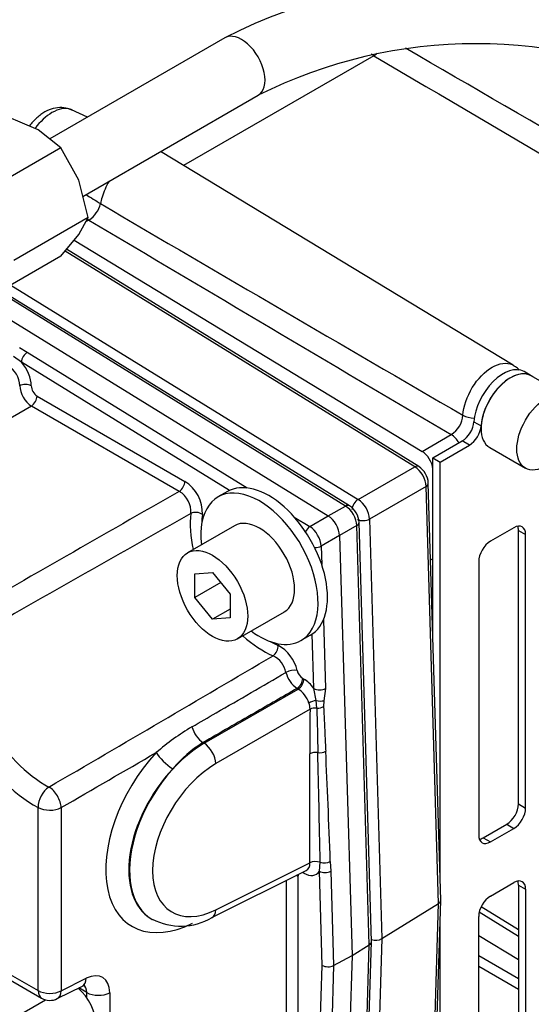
# Model space of a CAD drawing. Header units: inches. Extents: x -13.9 to 83.8, y -28.8 to 34.3.
# Tile 60 of 88: x 52.5 to 54.4, y 13.7 to 17.4. Entities that reach past the tile are written whole.
import ezdxf

# ---------------------------------------------------------------- set-up
doc = ezdxf.new("R2010")
doc.units = ezdxf.units.IN
doc.header["$MEASUREMENT"] = 0
for name, color, linetype in [('10-24_05_[SOCKET', 7, 'Continuous'), ('25-20_125_[SOCKE', 7, 'Continuous'), ('2_CYLINDER_W_STO', 7, 'Continuous'), ('C40007R_HIGH_PRE', 7, 'Continuous'), ('ELBOW_90_DEG_.25', 7, 'Continuous'), ('FILTER_COVER_DRA', 7, 'Continuous'), ('HEAD_MACHINED_C4', 7, 'Continuous'), ('THORGREN_REAR_GU', 7, 'Continuous'), ('TUBE_UNLOADER_TO', 7, 'Continuous'), ('WASHER', 7, 'Continuous')]:
    doc.layers.add(name, color=color, linetype=linetype)

msp = doc.modelspace()

# ---------------------------------------------------------------- linework, layer by layer
at = {"layer": '10-24_05_[SOCKET', "color": 7, "linetype": 'Continuous'}
for p, q in [((54.523, 16.0165), (54.3886, 16.0941)), ((54.2326, 15.8239), (54.367, 15.7463))]:
    msp.add_line(p, q, dxfattribs=at)
msp.add_ellipse((54.3106, 15.959), major_axis=(-0.078, -0.1351), ratio=0.57735, start_param=3.141593, end_param=6.283185, dxfattribs=at)
msp.add_ellipse((54.445, 15.8814), major_axis=(-0.078, -0.1351), ratio=0.57735, dxfattribs=at)
at = {"layer": '25-20_125_[SOCKE', "color": 7, "linetype": 'Continuous'}
for p, q in [((53.2715, 15.5292), (53.0947, 15.4271)), ((53.1222, 15.3472), (53.1884, 15.3531)), ((53.1222, 15.2588), (53.1222, 15.3472)), ((53.1884, 15.3531), (53.2547, 15.2707)), ((53.2192, 15.3149), (53.1222, 15.2588)), ((53.1884, 15.1764), (53.1222, 15.2588)), ((53.2547, 15.2707), (53.2547, 15.1823)), ((53.2547, 15.2146), (53.1884, 15.1764)), ((53.2547, 15.1823), (53.1884, 15.1764)), ((53.2822, 15.1024), (53.459, 15.2044))]:
    msp.add_line(p, q, dxfattribs=at)
msp.add_ellipse((53.3652, 15.3668), major_axis=(-0.0937, 0.1624), ratio=0.57735, start_param=3.141593, end_param=6.283185, dxfattribs=at)
msp.add_ellipse((53.1884, 15.2647), major_axis=(-0.0937, 0.1624), ratio=0.57735, dxfattribs=at)
at = {"layer": '2_CYLINDER_W_STO', "color": 7, "linetype": 'Continuous'}
for p, q in [((53.7961, 17.3007), (53.0792, 16.8868)), ((53.7961, 17.3007), (53.7867, 17.3065)), ((53.7961, 17.3007), (53.7961, 17.3007)), ((52.7171, 17.0689), (52.6572, 17.0969)), ((54.3214, 16.1337), (52.9926, 16.9393)), ((52.7231, 16.6812), (52.7106, 16.6739)), ((52.7231, 16.6812), (52.7168, 16.6851)), ((52.7231, 16.6812), (52.7231, 16.6812)), ((52.667, 16.6055), (53.9776, 15.8092)), ((53.9776, 15.8092), (54.0876, 15.8727)), ((54.0098, 15.4048), (54.0186, 15.3998)), ((54.341, 13.981), (54.193, 14.0726)), ((54.341, 14.0053), (54.2001, 14.0926)), ((54.1911, 13.9841), (54.341, 13.8945)), ((54.1911, 13.9088), (54.341, 13.8222)), ((54.341, 13.7814), (54.1911, 13.868))]:
    msp.add_line(p, q, dxfattribs=at)
for centre, radius, start, end in [((53.7427, 17.3832), 0.0983, 302.9123, 312.4586), ((478.2151, 737.3181), 835.797, 239.4824961, 239.6072302), ((-47.2553, -157.428), 201.9294, 59.441514, 59.932291), ((52.6693, 16.7641), 0.0989, 302.9761, 347.9199), ((227.7383, 314.6797), 345.516, 239.575087, 239.837352), ((262.7306, 369.5759), 410.6553, 239.243143, 239.464424), ((54.0367, 15.9532), 0.0953, 302.3402, 355.4355)]:
    msp.add_arc(centre, radius, start, end, dxfattribs=at)
for centre, major_axis, ratio, start_param, end_param in [((54.1731, 15.9663), (0.0598, -0.0042), 0.52617, 3.983534, 4.77874), ((54.0865, 15.8244), (0.03, -0.052), 0.57735, 1.563318, 2.330015), ((53.9765, 15.7609), (0.03, -0.052), 0.57735, 0.914587, 2.330015)]:
    msp.add_ellipse(centre, major_axis=major_axis, ratio=ratio, start_param=start_param, end_param=end_param, dxfattribs=at)
for points, knots in [([(52.6581, 17.095), (52.6504, 17.0986), (52.6346, 17.1058), (52.604, 17.1059), (52.5719, 17.0974), (52.5403, 17.0795), (52.5158, 17.0573), (52.5026, 17.0412), (52.4985, 17.0357)], [0, 0, 0, 0, 0.0894485, 0.2129754, 0.3391877, 0.4741051, 0.6208034, 0.6937812, 0.6937812, 0.6937812, 0.6937812]), ([(52.6592, 17.096), (52.657, 17.0971), (52.6546, 17.098), (52.6328, 17.1048), (52.6081, 17.1002), (52.5612, 17.0732), (52.5386, 17.052), (52.5201, 17.0267)], [0.2190344, 0.2190344, 0.2190344, 0.2190344, 0.25, 0.25, 0.5, 0.5, 0.7285112, 0.7285112, 0.7285112, 0.7285112]), ([(52.7986, 16.8279), (52.7876, 16.8084), (52.7787, 16.7879), (52.7698, 16.7595), (52.7677, 16.7514), (52.766, 16.7434)], [0.8101039, 0.8101039, 0.8101039, 0.8101039, 0.9459132, 0.9459132, 1, 1, 1, 1]), ([(54.1316, 15.9456), (54.134, 15.9789), (54.1469, 16.0165), (54.1873, 16.0827), (54.2147, 16.1108), (54.2694, 16.1423), (54.2968, 16.1459), (54.3185, 16.1354), (54.3199, 16.1346), (54.3214, 16.1338)], [0, 0, 0, 0, 0.25, 0.25, 0.5, 0.5, 0.75, 0.75, 0.7687546, 0.7687546, 0.7687546, 0.7687546]), ([(54.3438, 16.1152), (54.3395, 16.1205), (54.3324, 16.1274), (54.3239, 16.1312), (54.3207, 16.1326)], [0.7053987, 0.7053987, 0.7053987, 0.7053987, 0.904306, 1, 1, 1, 1])]:
    msp.add_open_spline(points, degree=3, knots=knots, dxfattribs=at)
msp.add_open_spline([(52.7121, 16.7773), (52.7301, 16.766), (52.748, 16.7547), (52.766, 16.7434)], degree=3, dxfattribs=at)
at = {"layer": 'C40007R_HIGH_PRE', "color": 7, "linetype": 'Continuous'}
for p, q in [((53.9504, 15.751), (52.6334, 16.5645)), ((53.9653, 15.7521), (52.639, 16.5713)), ((52.4286, 16.436), (53.737, 15.6278)), ((53.737, 15.6278), (53.9504, 15.751)), ((53.993, 15.6772), (53.7796, 15.5541)), ((54.0397, 14.1045), (53.993, 15.6772)), ((54.0481, 14.1171), (54.0014, 15.6896)), ((53.7796, 15.5541), (53.8266, 13.9726)), ((53.8266, 13.9726), (54.0397, 14.1045)), ((53.993, 12.5858), (54.0397, 14.1045)), ((54.0014, 12.598), (54.0481, 14.1165)), ((53.8266, 13.9726), (53.7796, 12.4454))]:
    msp.add_line(p, q, dxfattribs=at)
msp.add_arc((53.9216, 15.6852), 0.0799, 3.1156, 56.8844, dxfattribs=at)
for centre, major_axis, ratio, start_param, end_param in [((53.9488, 15.7255), (-0.0164, -0.0266), 0.556849, 3.141593, 3.908939), ((53.948, 15.7005), (0.0312, -0.0541), 0.596822, 0.820873, 2.32072), ((53.9701, 15.6886), (-0.0312, -0.0009), 0.556849, 2.374247, 3.141593), ((53.7355, 15.6024), (0.0164, 0.0266), 0.556849, 0.767346, 2.373049), ((53.7347, 15.5773), (-0.0312, 0.0541), 0.596822, 3.962465, 5.462313), ((53.7568, 15.5655), (0.0312, 0.0009), 0.556849, 3.910136, 5.515839), ((54.0169, 14.1168), (-0.0313, 0), 0.57735, 2.39171, 3.159057), ((53.8038, 13.9849), (0.0313, 0), 0.57735, 4.154196, 5.533303)]:
    msp.add_ellipse(centre, major_axis=major_axis, ratio=ratio, start_param=start_param, end_param=end_param, dxfattribs=at)
at = {"layer": 'ELBOW_90_DEG_.25', "color": 7, "linetype": 'Continuous'}
for p, q in [((52.5313, 17.0214), (52.4135, 17.0712)), ((52.6176, 16.9534), (52.5313, 17.0214)), ((52.6176, 16.9534), (52.3381, 16.792)), ((52.6844, 16.8309), (52.6176, 16.9534)), ((52.7197, 16.6903), (52.6844, 16.8309)), ((52.7197, 16.6903), (52.4401, 16.5289)), ((52.6844, 16.6268), (52.7197, 16.6903)), ((52.6176, 16.5451), (52.6844, 16.6268)), ((52.6176, 16.5451), (52.3381, 16.3837))]:
    msp.add_line(p, q, dxfattribs=at)
at = {"layer": 'FILTER_COVER_DRA', "color": 7, "linetype": 'Continuous'}
msp.add_line((52.4312, 13.6681), (52.5594, 13.7421), dxfattribs=at)
msp.add_ellipse((52.6611, 13.6988), major_axis=(-0.0625, 0.1083), ratio=0.578054, start_param=3.9276, end_param=5.256864, dxfattribs=at)
at = {"layer": 'HEAD_MACHINED_C4', "color": 7, "linetype": 'Continuous'}
for p, q in [((53.6895, 15.6032), (52.3835, 16.41)), ((53.7043, 15.6043), (52.392, 16.4149)), ((52.3106, 16.3774), (53.6246, 15.5657)), ((52.4608, 16.201), (52.4907, 16.1831)), ((52.4907, 16.1831), (53.319, 15.6715)), ((52.4687, 16.146), (52.4391, 16.1675)), ((53.2523, 15.662), (52.4687, 16.146)), ((52.5055, 16.0562), (52.5055, 16.0562)), ((52.5276, 16.0179), (53.0846, 15.6963)), ((52.5063, 15.9801), (52.1523, 15.7757)), ((53.0633, 15.6585), (52.5063, 15.9801)), ((53.6246, 15.5657), (53.6895, 15.6032)), ((53.4963, 15.5619), (53.5551, 15.5256)), ((53.5551, 15.5256), (53.6246, 15.5657)), ((53.7321, 15.5295), (53.6672, 15.492)), ((53.7791, 13.9492), (53.7321, 15.5295)), ((53.7874, 13.9617), (53.7405, 15.5417)), ((53.6672, 15.492), (53.5977, 15.4518)), ((53.6672, 15.492), (53.7142, 13.909)), ((53.5977, 15.4518), (53.5997, 15.3828)), ((53.6059, 15.1744), (53.6136, 14.9157)), ((53.5706, 14.9153), (53.5644, 15.1214)), ((53.5284, 14.9536), (53.5324, 14.9512)), ((53.1571, 14.709), (53.5111, 14.9134)), ((53.5111, 14.9134), (53.507, 14.9157)), ((53.5788, 14.8704), (53.5706, 14.9153)), ((53.6136, 14.9157), (53.6081, 14.8695)), ((53.5815, 14.8418), (53.5788, 14.8704)), ((53.6081, 14.8695), (53.6069, 14.8471)), ((53.5559, 14.8372), (53.2012, 14.6325)), ((53.1571, 14.709), (53.1525, 14.7116)), ((53.5553, 14.2585), (53.5553, 14.6697)), ((52.5315, 13.7769), (52.5315, 14.4674)), ((52.6184, 14.4665), (52.6184, 13.776)), ((53.2012, 14.0817), (53.5553, 14.2585)), ((53.591, 14.2268), (53.5938, 14.2604)), ((53.6321, 14.2631), (53.6341, 14.2272)), ((53.1865, 14.0522), (53.5416, 14.2295)), ((53.5324, 14.2198), (53.5324, 14.2198)), ((53.6016, 13.872), (53.591, 14.2268)), ((53.6341, 14.2272), (53.6447, 13.8715)), ((53.4669, 12.8907), (53.4669, 14.1922)), ((53.5103, 14.2071), (53.5103, 12.8903)), ((52.9592, 14.0463), (52.9613, 14.0451)), ((53.7405, 12.4353), (53.7874, 13.9611)), ((53.7142, 13.909), (53.7791, 13.9492)), ((53.7321, 12.4231), (53.7791, 13.9492)), ((53.6447, 13.8715), (53.7142, 13.909)), ((53.7142, 13.909), (53.6672, 12.3804)), ((52.4083, 13.8481), (52.5315, 13.7769)), ((53.5644, 12.6654), (53.6016, 13.872)), ((53.6447, 13.8715), (53.6046, 12.5692)), ((52.4212, 13.8195), (52.5445, 13.7483)), ((52.6184, 13.776), (52.713, 13.8233)), ((52.6037, 13.7465), (52.6983, 13.7938)), ((52.7145, 13.7697), (52.6846, 13.787)), ((52.7145, 13.7494), (52.7145, 13.7697)), ((52.8013, 13.7688), (52.8013, 12.561))]:
    msp.add_line(p, q, dxfattribs=at)
for centre, radius, start, end in [((53.0078, 15.5762), 0.1426, 358.0994, 57.3722), ((214.7121, -267.0723), 325.6794, 119.758362, 119.931007), ((53.0151, 15.5801), 0.0921, 357.0394, 58.4322), ((53.6606, 15.5373), 0.08, 3.1239, 56.8761), ((200.2711, -244.2176), 298.5793, 119.530103, 119.717923), ((53.3681, 14.9523), 0.1427, 12.6869, 62.0175), ((-97.9885, 272.3832), 298.5793, 300.282077, 300.469897), ((53.3759, 14.9575), 0.0912, 11.7181, 63.3776), ((53.5632, 14.9995), 0.1008, 193.4732, 236.1752), ((53.5554, 14.9949), 0.0494, 193.2348, 236.838), ((53.4867, 14.8364), 0.0692, 0.6907, 20.477), ((76.1568, 14.671), 22.6016, 179.57857, 180.00336), ((93.8104, 15.6371), 40.2367, 181.13256, 181.37173), ((53.6002, 13.9492), 0.9563, 120.7592, 130.7124), ((53.4075, 14.301), 0.4833, 121.8376, 139.7914), ((-124.7458, 320.7754), 353.9537, 300.07243, 300.139424), ((53.0691, 14.2492), 0.2294, 242.0684, 300.7972), ((52.5757, 13.8024), 0.0625, 240, 296.5387)]:
    msp.add_arc(centre, radius, start, end, dxfattribs=at)
for centre, major_axis, ratio, start_param, end_param in [((52.4907, 16.1587), (-0.0163, -0.0264), 0.556849, 3.978752, 5.514642), ((52.4392, 16.0944), (-0.0469, 0.0812), 0.578054, 3.9276, 5.037194), ((52.4171, 16.0817), (0.0312, -0.0541), 0.598894, 0.786007, 2.355586), ((52.4834, 16.0435), (-0.0313, 0), 0.57735, 3.926991, 5.462881), ((52.4834, 16.0434), (-0.0313, 0), 0.57735, 3.926991, 5.462881), ((52.5056, 16.0307), (0.0312, -0.0541), 0.557214, 3.9276, 5.497178), ((52.5277, 16.0434), (-0.0156, 0.0271), 0.578054, 0.786007, 2.355586), ((52.5055, 16.0052), (-0.0156, -0.0271), 0.57735, 0.820305, 2.356194), ((53.0625, 15.6836), (-0.0156, -0.0271), 0.57735, 0.820305, 2.356194), ((53.688, 15.578), (-0.0163, -0.0264), 0.556849, 3.141593, 3.908939), ((53.6872, 15.5527), (0.0312, -0.0541), 0.596671, 0.820873, 2.32072), ((53.3793, 15.3749), (0.1943, -0.3365), 0.57735, 3.790239, 4.208814), ((53.1282, 15.5588), (-0.031, 0.004), 0.650668, 4.005382, 5.541271), ((53.4006, 15.3872), (-0.1787, 0.3095), 0.57735, 0.648647, 0.76574), ((53.623, 15.5156), (-0.0312, 0.0541), 0.578008, 3.962465, 5.462313), ((53.5551, 15.5012), (-0.0163, -0.0264), 0.556849, 3.978752, 4.836302), ((53.5543, 15.476), (-0.0312, 0.0541), 0.558041, 3.962465, 5.462313), ((53.7095, 15.5408), (-0.031, -0.0009), 0.556849, 2.374247, 3.141593), ((53.5766, 15.464), (-0.031, -0.0009), 0.556849, 1.446883, 2.304433), ((53.3793, 15.3749), (0.1943, -0.3365), 0.57735, 5.215964, 5.634539), ((52.5167, 14.8769), (0.2458, -0.4257), 0.57735, 3.884265, 5.540513), ((52.5593, 14.9015), (-0.2145, 0.3716), 0.57735, 0.742673, 2.39892), ((53.4006, 15.3872), (-0.1787, 0.3095), 0.57735, -3.907332, -3.790239), ((53.4129, 15.0655), (-0.0121, -0.0288), 0.650668, 0.741914, 2.277804), ((53.4852, 14.9709), (-0.0304, -0.0071), 0.379035, 3.815322, 5.340876), ((53.5063, 14.9408), (-0.0156, -0.0271), 0.57735, 0.820305, 2.356194), ((53.5103, 14.9384), (-0.0156, -0.0271), 0.57735, 0.820305, 2.356194), ((53.5324, 14.8747), (-0.0469, 0.0812), 0.578054, 4.884677, 5.497178), ((53.5103, 14.8619), (0.0313, -0.0541), 0.598894, 1.215373, 2.355586), ((53.5925, 14.9279), (-0.031, -0.0009), 0.556849, 0.768544, 2.304433), ((53.5706, 14.859), (-0.0297, -0.0096), 0.284434, 4.342504, 5.312415), ((53.5869, 14.8817), (-0.0306, 0.0051), 0.409652, 1.369697, 2.398888), ((53.5858, 14.8593), (-0.031, -0.0014), 0.567207, 1.40601, 2.294903), ((53.5772, 14.824), (-0.0312, 0.0002), 0.572704, 4.578434, 5.467143), ((53.151, 14.7617), (-0.0312, 0.0542), 0.535681, 1.106588, 2.356107), ((53.1672, 14.3881), (0.2091, 0.3411), 0.594096, 0.835926, 3.155218), ((53.1586, 14.6589), (-0.0312, 0.0541), 0.536374, 3.9276, 5.497178), ((53.1247, 14.4145), (0.2438, 0.3932), 0.597134, 1.257569, 3.910799), ((53.019, 14.6477), (-0.0459, 0.0424), 0.247834, 0.664134, 2.219641), ((53.5766, 14.6565), (-0.0312, 0), 0.57735, 4.434034, 5.462881), ((53.5937, 14.691), (-0.031, -0.0015), 0.56774, 1.265207, 2.294398), ((53.5766, 13.9052), (-0.0211, 1.4696), 0.015669, -1.326974, -1.020678), ((53.5977, 13.893), (-0.0417, 1.4829), 0.031147, -1.319468, -1.013172), ((53.2099, 14.3617), (0.1779, 0.2869), 0.597134, 0.83902, 3.910799), ((53.1673, 14.3881), (0.2126, 0.339), 0.600152, 1.260727, 3.150536), ((52.5757, 14.4929), (-0.0292, -0.0553), 0.601483, 3.939602, 5.475492), ((52.5757, 14.4929), (-0.0313, 0.0541), 0.535465, 3.926916, 5.539167), ((52.5757, 14.4929), (-0.0625, 0), 0.57735, 0.785398, 2.321288), ((53.5103, 14.2837), (-0.033, 0.0533), 0.575599, 3.089433, 3.909087), ((53.5766, 14.2453), (-0.0312, 0), 0.57735, 4.127738, 5.462881), ((53.611, 14.2753), (-0.031, -0.0011), 0.560815, 0.965578, 2.300845), ((53.5324, 14.1943), (0.0156, -0.0271), 0.576647, 3.61001, 3.926382), ((53.5324, 14.1943), (0.0156, -0.0271), 0.576647, -3.926382, -3.679738), ((53.5103, 14.2071), (-0.0156, -0.0271), 0.57735, -3.926991, -3.726812), ((53.5103, 14.2071), (-0.0156, -0.0271), 0.57735, -3.926991, -3.72446), ((53.5324, 14.2965), (-0.0469, 0.0813), 0.576647, 2.356803, 3.440868), ((53.613, 14.2394), (-0.031, -0.0009), 0.556849, 0.768544, 2.304433), ((53.4882, 14.1943), (-0.0313, 0), 0.57735, 3.926991, 4.218254), ((53.1586, 14.1081), (-0.0279, 0.0559), 0.576647, 3.142013, 3.961246), ((53.7564, 13.9614), (-0.031, 0), 0.57735, 2.39171, 3.159057), ((52.7098, 13.7196), (-0.0659, -0.1063), 0.597134, 2.37491, 3.910799), ((53.6235, 13.8846), (-0.031, 0), 0.57735, 0.786008, 2.321897), ((52.6704, 13.8497), (-0.0279, 0.0559), 0.576647, 3.141593, 3.961246), ((52.5757, 13.8024), (0.0312, 0.0541), 0.57735, 2.356194, 3.141593), ((52.5757, 13.8024), (-0.0625, 0), 0.57735, 0.785398, 2.321288), ((52.5757, 13.8024), (-0.0279, 0.0559), 0.576647, 3.141593, 3.961246), ((52.6672, 13.746), (-0.0347, -0.0521), 0.616056, 2.396273, 3.157247), ((52.7587, 13.7952), (-0.0625, 0), 0.57735, 0.785398, 2.321288)]:
    msp.add_ellipse(centre, major_axis=major_axis, ratio=ratio, start_param=start_param, end_param=end_param, dxfattribs=at)
for points, knots in [([(53.1111, 14.771), (53.1415, 14.7887), (53.172, 14.8063), (53.2025, 14.8239), (53.29, 14.8746), (53.3776, 14.9253), (53.4651, 14.976)], [0, 0, 0, 0, 0.258201, 0.258201, 0.258201, 1, 1, 1, 1]), ([(53.507, 14.9157), (53.4534, 14.8849), (53.3998, 14.854), (53.3462, 14.8231), (53.2816, 14.786), (53.2171, 14.7488), (53.1525, 14.7116)], [0, 0, 0, 0, 0.453749, 0.453749, 0.453749, 1, 1, 1, 1]), ([(53.6069, 14.8471), (53.6085, 14.813), (53.6101, 14.7788), (53.6117, 14.7447), (53.6127, 14.7227), (53.6138, 14.7008), (53.6148, 14.6788)], [0, 0, 0, 0, 0.608539, 0.608539, 0.608539, 1, 1, 1, 1]), ([(52.6983, 13.7938), (52.7006, 13.7948), (52.7052, 13.7968), (52.7071, 13.7968), (52.707, 13.7968)], [0, 0, 0, 0, 0.1946667, 0.4749771, 0.4749771, 0.4749771, 0.4749771])]:
    msp.add_open_spline(points, degree=3, knots=knots, dxfattribs=at)
at = {"layer": 'THORGREN_REAR_GU', "color": 7, "linetype": 'Continuous'}
for p, q in [((54.3889, 16.0945), (54.362, 16.11)), ((54.1734, 15.921), (54.2003, 15.9055)), ((54.0186, 15.7847), (54.1294, 15.8487)), ((54.1562, 15.8331), (54.1294, 15.8487)), ((54.0454, 15.7692), (54.1562, 15.8331)), ((54.0186, 15.7847), (54.0454, 15.7692)), ((54.0186, 15.1111), (54.0186, 15.7847)), ((54.0454, 14.2071), (54.0454, 15.7692)), ((54.3237, 15.5216), (54.2353, 15.4705)), ((54.341, 14.4803), (54.341, 15.5116)), ((54.341, 15.5116), (54.3679, 15.496)), ((54.3679, 14.4648), (54.3679, 15.496)), ((54.1911, 15.394), (54.1911, 14.3628)), ((54.341, 14.4803), (54.3679, 14.4648)), ((54.2084, 14.3527), (54.2968, 14.4038)), ((54.2968, 14.4038), (54.3237, 14.3883)), ((54.2353, 14.3372), (54.3237, 14.3883)), ((54.2084, 14.3527), (54.2353, 14.3372)), ((54.2353, 14.1331), (54.3237, 14.1841)), ((54.341, 14.1741), (54.341, 13.1429)), ((54.341, 14.1741), (54.3679, 14.1586)), ((54.3679, 14.1586), (54.3679, 13.1274)), ((54.0454, 12.482), (54.0454, 14.0296)), ((54.1911, 13.0253), (54.1911, 14.0566))]:
    msp.add_line(p, q, dxfattribs=at)
for centre, major_axis, start_param, end_param in [((54.2837, 15.9745), (-0.0782, -0.1355), 3.141593, 5.417793), ((54.3106, 15.959), (-0.0782, -0.1355), 3.061635, 5.417793), ((54.1294, 15.8997), (-0.0312, -0.0541), 0.785398, 2.276201), ((54.1562, 15.8842), (0.0312, 0.0541), 3.926991, 5.417793), ((54.3237, 15.4705), (-0.0312, -0.0541), 2.356194, 3.926991), ((54.2968, 15.486), (-0.0312, -0.0541), 2.356194, 2.697187), ((54.2353, 15.4195), (0.0312, 0.0541), 0.785398, 2.356194), ((54.2968, 14.4548), (-0.0312, -0.0541), 0.785398, 2.356194), ((54.3237, 14.4393), (-0.0312, -0.0541), 0.785398, 2.356194), ((54.2353, 14.3883), (0.0312, 0.0541), 2.356194, 3.926991), ((54.2084, 14.4038), (0.0312, 0.0541), 3.585998, 3.926991), ((54.3237, 14.1331), (-0.0312, -0.0541), 2.356194, 3.926991), ((54.2968, 14.1486), (-0.0312, -0.0541), 2.356194, 2.697187), ((54.2353, 14.0821), (-0.0312, -0.0541), 3.926991, 5.497787)]:
    msp.add_ellipse(centre, major_axis=major_axis, ratio=0.57735, start_param=start_param, end_param=end_param, dxfattribs=at)
at = {"layer": 'TUBE_UNLOADER_TO', "color": 7, "linetype": 'Continuous'}
for p, q in [((53.2353, 17.368), (52.5751, 16.9869)), ((52.6997, 16.7701), (53.3603, 17.1515))]:
    msp.add_line(p, q, dxfattribs=at)
for centre, radius, start, end in [((54.1817, 15.5133), 2.0823, 62.9676, 117.0324), ((54.1817, 15.5124), 1.8335, 63.3847, 116.6153)]:
    msp.add_arc(centre, radius, start, end, dxfattribs=at)
msp.add_ellipse((53.2978, 17.2598), major_axis=(-0.0625, 0.1083), ratio=0.57735, start_param=3.140089, end_param=6.282649, dxfattribs=at)
at = {"layer": 'WASHER', "color": 7, "linetype": 'Continuous'}
for p, q in [((53.2443, 15.6579), (53.209, 15.6374)), ((53.5215, 15.0962), (53.5568, 15.1166))]:
    msp.add_line(p, q, dxfattribs=at)
for centre, start_param, end_param in [((53.4006, 15.3872), 0, 3.141593), ((53.3652, 15.3668), 0, 4.068888), ((53.3652, 15.3668), 5.35589, 6.283185)]:
    msp.add_ellipse(centre, major_axis=(0.1562, -0.2706), ratio=0.57735, start_param=start_param, end_param=end_param, dxfattribs=at)

doc.saveas('drawing.dxf')
